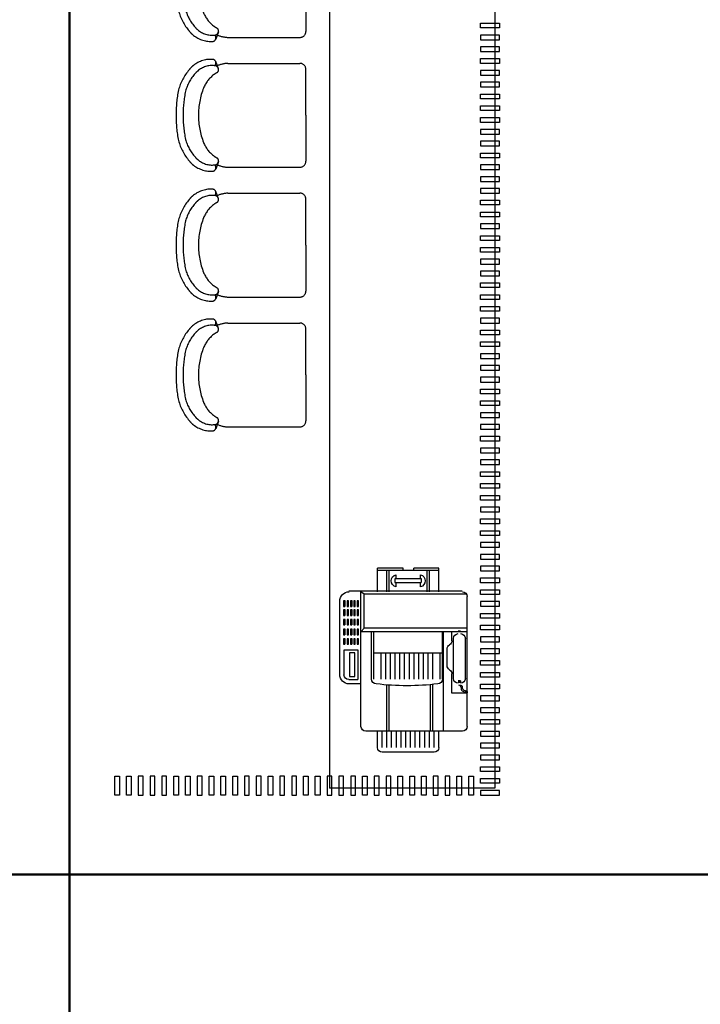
# Model space of a CAD drawing. Header units: millimetres. Extents: x -539149 to -534375, y 505028 to 505469.
# Tile 128 of 135: x -534823 to -534794, y 505283 to 505325. Entities that reach past the tile are written whole.
import ezdxf
from ezdxf.lldxf.tags import DXFTag

# ---------------------------------------------------------------- set-up
doc = ezdxf.new("R2010")
doc.units = ezdxf.units.MM
doc.header["$LTSCALE"] = 10
doc.linetypes.add('ACAD_ISO03W100', pattern=[30, 12, -18])
for name, color, linetype in [('B-平面-固定家具M', 30, 'Continuous'), ('B-平面-完成面造型线', 6, 'Continuous'), ('B-平面-活动家具', 30, 'ACAD_ISO03W100'), ('E-图框', 100, 'Continuous'), ('家具', 1, 'Continuous')]:
    doc.layers.add(name, color=color, linetype=linetype)
tags = doc.linetypes.add('CENTER', pattern=[2, 1.25, -0.25, 0.25, -0.25]).pattern_tags.tags
tags[10:11] = [DXFTag(74, 4), DXFTag(75, 0), DXFTag(340, '0'), DXFTag(46, 1.0), DXFTag(50, 0.0), DXFTag(44, 0.0), DXFTag(45, 0.0)]
tags[8:9] = [DXFTag(74, 4), DXFTag(75, 0), DXFTag(340, '0'), DXFTag(46, 1.0), DXFTag(50, 0.0), DXFTag(44, 0.0), DXFTag(45, 0.0)]
tags[6:7] = [DXFTag(74, 4), DXFTag(75, 0), DXFTag(340, '0'), DXFTag(46, 1.0), DXFTag(50, 0.0), DXFTag(44, 0.0), DXFTag(45, 0.0)]
tags[4:5] = [DXFTag(74, 4), DXFTag(75, 0), DXFTag(340, '0'), DXFTag(46, 1.0), DXFTag(50, 0.0), DXFTag(44, 0.0), DXFTag(45, 0.0)]

# ---------------------------------------------------------------- blocks, each defined once
blk = doc.blocks.new('A$C71C97248')
at = {"layer": '家具', "color": 8, "linetype": 'Continuous', "ltscale": 250}
for p, q in [((97.9951174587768, 21.10831299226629), (97.9951174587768, 501.1083129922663)), ((138.9107019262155, 523.6276840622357), (162.4634599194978, 523.6276840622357)), ((138.9107019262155, 517.1393709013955), (138.9107019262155, 523.6276840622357)), ((162.4634599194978, 517.1393709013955), (138.9107019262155, 517.1393709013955)), ((138.9107019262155, 509.0244485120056), (162.4634599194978, 509.0244485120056)), ((138.9107019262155, 502.5361353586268), (138.9107019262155, 509.0244485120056)), ((162.4634599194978, 502.5361353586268), (138.9107019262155, 502.5361353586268)), ((449.9999762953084, 539.9999700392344), (139.9999762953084, 539.9999700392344)), ((162.4634599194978, 523.6276840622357), (162.4634599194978, 517.9504100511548)), ((162.4634599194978, 509.0244485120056), (162.4634599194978, 503.3471745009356)), ((177.0849215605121, 523.6276840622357), (200.6376795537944, 523.6276840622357)), ((177.0849215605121, 517.1393709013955), (177.0849215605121, 523.6276840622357)), ((200.6376795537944, 517.1393709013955), (177.0849215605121, 517.1393709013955)), ((177.0849215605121, 502.5361353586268), (177.0849215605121, 509.0244485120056)), ((177.0849215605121, 509.0244485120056), (200.6376795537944, 509.0244485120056)), ((200.6376795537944, 502.5361353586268), (177.0849215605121, 502.5361353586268)), ((200.6376795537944, 523.6276840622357), (200.6376795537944, 517.9504100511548)), ((200.6376795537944, 509.0244485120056), (200.6376795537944, 503.3471745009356)), ((216.8918306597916, 523.6276840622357), (240.4445886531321, 523.6276840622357)), ((216.8918306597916, 517.1393709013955), (216.8918306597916, 523.6276840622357)), ((240.4445886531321, 517.1393709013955), (216.8918306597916, 517.1393709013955)), ((216.8918306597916, 502.5361353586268), (216.8918306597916, 509.0244485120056)), ((216.8918306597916, 509.0244485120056), (240.4445886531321, 509.0244485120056)), ((240.4445886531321, 502.5361353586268), (216.8918306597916, 502.5361353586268)), ((240.4445886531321, 523.6276840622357), (240.4445886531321, 517.9504100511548)), ((240.4445886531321, 509.0244485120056), (240.4445886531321, 503.3471745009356)), ((258.315263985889, 523.6276840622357), (281.8680219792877, 523.6276840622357)), ((258.315263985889, 517.1393709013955), (258.315263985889, 523.6276840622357)), ((281.8680219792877, 517.1393709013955), (258.315263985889, 517.1393709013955)), ((258.315263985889, 502.5361353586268), (258.315263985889, 509.0244485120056)), ((258.315263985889, 509.0244485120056), (281.8680219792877, 509.0244485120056)), ((281.8680219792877, 502.5361353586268), (258.315263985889, 502.5361353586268)), ((281.8680219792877, 523.6276840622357), (281.8680219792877, 517.9504100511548)), ((281.8680219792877, 509.0244485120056), (281.8680219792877, 503.3471745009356)), ((298.9385178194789, 517.1393709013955), (298.9385178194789, 523.6276840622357)), ((298.9385178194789, 523.6276840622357), (322.4912758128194, 523.6276840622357)), ((322.4912758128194, 517.1393709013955), (298.9385178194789, 517.1393709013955)), ((298.9385178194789, 509.0244485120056), (322.4912758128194, 509.0244485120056)), ((298.9385178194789, 502.5361353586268), (298.9385178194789, 509.0244485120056)), ((322.4912758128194, 502.5361353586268), (298.9385178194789, 502.5361353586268)), ((322.4912758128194, 523.6276840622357), (322.4912758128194, 517.9504100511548)), ((322.4912758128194, 509.0244485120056), (322.4912758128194, 503.3471745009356)), ((347.6767232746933, 461.9796471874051), (347.6767232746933, 522.0056057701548)), ((347.6767232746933, 522.0056057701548), (451.9631885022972, 522.0056057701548)), ((471.9631885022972, 502.0056057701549), (471.9631885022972, 463.6017254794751)), ((138.9107019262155, 494.425743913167), (162.4634599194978, 494.425743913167)), ((138.9107019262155, 487.9374307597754), (138.9107019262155, 494.425743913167)), ((162.4634599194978, 487.9374307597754), (138.9107019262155, 487.9374307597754)), ((138.9107019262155, 480.6290165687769), (162.4634599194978, 480.6290165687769)), ((138.9107019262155, 474.1407034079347), (138.9107019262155, 480.6290165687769)), ((162.4634599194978, 474.1407034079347), (138.9107019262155, 474.1407034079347)), ((138.9107019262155, 466.8458820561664), (162.4634599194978, 466.8458820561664)), ((138.9107019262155, 460.3575689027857), (138.9107019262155, 466.8458820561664)), ((162.4634599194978, 460.3575689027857), (138.9107019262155, 460.3575689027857)), ((162.4634599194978, 494.425743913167), (162.4634599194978, 488.748469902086)), ((162.4634599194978, 480.6290165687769), (162.4634599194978, 474.951742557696)), ((162.4634599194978, 466.8458820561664), (162.4634599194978, 461.1686080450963)), ((177.0849215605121, 487.9374307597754), (177.0849215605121, 494.425743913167)), ((177.0849215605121, 494.425743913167), (200.6376795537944, 494.425743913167)), ((200.6376795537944, 487.9374307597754), (177.0849215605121, 487.9374307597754)), ((177.0849215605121, 474.1407034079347), (177.0849215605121, 480.6290165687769)), ((177.0849215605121, 480.6290165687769), (200.6376795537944, 480.6290165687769)), ((200.6376795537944, 474.1407034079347), (177.0849215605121, 474.1407034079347)), ((177.0849215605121, 466.8458820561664), (200.6376795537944, 466.8458820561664)), ((177.0849215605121, 460.3575689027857), (177.0849215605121, 466.8458820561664)), ((200.6376795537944, 460.3575689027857), (177.0849215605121, 460.3575689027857)), ((200.6376795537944, 494.425743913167), (200.6376795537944, 488.748469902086)), ((200.6376795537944, 480.6290165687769), (200.6376795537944, 474.951742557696)), ((200.6376795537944, 466.8458820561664), (200.6376795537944, 461.1686080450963)), ((216.8918306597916, 494.425743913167), (240.4445886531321, 494.425743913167)), ((216.8918306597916, 487.9374307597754), (216.8918306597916, 494.425743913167)), ((240.4445886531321, 487.9374307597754), (216.8918306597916, 487.9374307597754)), ((216.8918306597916, 480.6290165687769), (240.4445886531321, 480.6290165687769)), ((216.8918306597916, 474.1407034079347), (216.8918306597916, 480.6290165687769)), ((240.4445886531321, 474.1407034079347), (216.8918306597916, 474.1407034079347)), ((216.8918306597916, 460.3575689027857), (216.8918306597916, 466.8458820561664)), ((216.8918306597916, 466.8458820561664), (240.4445886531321, 466.8458820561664)), ((240.4445886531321, 460.3575689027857), (216.8918306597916, 460.3575689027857)), ((240.4445886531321, 494.425743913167), (240.4445886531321, 488.748469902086)), ((240.4445886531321, 480.6290165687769), (240.4445886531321, 474.951742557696)), ((240.4445886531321, 466.8458820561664), (240.4445886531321, 461.1686080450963)), ((258.315263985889, 487.9374307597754), (258.315263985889, 494.425743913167)), ((258.315263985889, 494.425743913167), (281.8680219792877, 494.425743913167)), ((281.8680219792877, 487.9374307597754), (258.315263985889, 487.9374307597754)), ((258.315263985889, 474.1407034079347), (258.315263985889, 480.6290165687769)), ((258.315263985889, 480.6290165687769), (281.8680219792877, 480.6290165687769)), ((281.8680219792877, 474.1407034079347), (258.315263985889, 474.1407034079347)), ((258.315263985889, 466.8458820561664), (281.8680219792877, 466.8458820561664)), ((258.315263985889, 460.3575689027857), (258.315263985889, 466.8458820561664)), ((281.8680219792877, 460.3575689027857), (258.315263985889, 460.3575689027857)), ((281.8680219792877, 494.425743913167), (281.8680219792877, 488.748469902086)), ((281.8680219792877, 480.6290165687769), (281.8680219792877, 474.951742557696)), ((281.8680219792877, 466.8458820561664), (281.8680219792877, 461.1686080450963)), ((298.9385178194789, 487.9374307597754), (298.9385178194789, 494.425743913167)), ((298.9385178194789, 494.425743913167), (322.4912758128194, 494.425743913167)), ((322.4912758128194, 487.9374307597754), (298.9385178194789, 487.9374307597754)), ((298.9385178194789, 474.1407034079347), (298.9385178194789, 480.6290165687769)), ((298.9385178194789, 480.6290165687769), (322.4912758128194, 480.6290165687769)), ((322.4912758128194, 474.1407034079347), (298.9385178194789, 474.1407034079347)), ((298.9385178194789, 466.8458820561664), (322.4912758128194, 466.8458820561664)), ((298.9385178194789, 460.3575689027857), (298.9385178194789, 466.8458820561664)), ((322.4912758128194, 460.3575689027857), (298.9385178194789, 460.3575689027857)), ((322.4912758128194, 494.425743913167), (322.4912758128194, 488.748469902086)), ((322.4912758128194, 480.6290165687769), (322.4912758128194, 474.951742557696)), ((322.4912758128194, 466.8458820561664), (322.4912758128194, 461.1686080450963)), ((471.9631885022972, 461.9796471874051), (347.6767232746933, 461.9796471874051)), ((359.0489712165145, 499.2919787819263), (458.966333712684, 499.2919787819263)), ((359.0489712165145, 475.7673126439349), (359.0489712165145, 499.2919787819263)), ((458.966333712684, 475.7673126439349), (359.0489712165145, 475.7673126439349)), ((458.966333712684, 499.2919787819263), (458.966333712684, 476.5783517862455)), ((489.9999762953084, 449.9999700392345), (489.9999762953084, 499.9999700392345)), ((669.9999762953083, 449.9999700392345), (99.99997629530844, 449.9999700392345)), ((109.9496829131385, 436.1308108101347), (99.99997629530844, 449.9999700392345)), ((109.9496829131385, 2.708596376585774), (109.9496829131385, 436.1308108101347)), ((252.9582838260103, 436.1308108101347), (109.9496829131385, 436.1308108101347)), ((269.9999762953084, 449.9999700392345), (252.9582838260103, 434.9576101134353)), ((252.9582838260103, 436.1308108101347), (252.9582838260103, -2.99607654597e-05)), ((269.9999762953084, -2.99607654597e-05), (269.9999762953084, 449.9999700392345)), ((689.9999762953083, 19.99997003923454), (689.9999762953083, 429.9999700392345)), ((-2.37046915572e-05, 270.5812529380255), (-2.37046915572e-05, 379.9999700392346)), ((99.99997629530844, 379.9999700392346), (-2.37046915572e-05, 379.9999700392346)), ((9.999976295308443, 119.9999700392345), (9.999976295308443, 379.9999700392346)), ((469.9999762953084, 404.9999700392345), (269.9999762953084, 404.9999700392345)), ((469.9999762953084, 394.9999700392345), (269.9999762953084, 394.9999700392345)), ((359.9999762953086, 104.9999700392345), (359.9999762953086, 394.9999700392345)), ((759.9999762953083, 379.9999700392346), (689.9999762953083, 379.9999700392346)), ((99.99997629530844, 339.9999700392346), (9.999976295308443, 339.9999700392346)), ((469.9999762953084, 364.9999700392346), (359.9999762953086, 364.9999700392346)), ((469.9999762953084, 344.9999700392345), (359.9999762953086, 344.9999700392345)), ((689.9999762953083, 339.9999700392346), (494.6570341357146, 339.9999700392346)), ((759.9999762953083, 359.9999700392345), (689.9999762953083, 359.9999700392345)), ((759.9999762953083, 339.9999700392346), (689.9999762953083, 339.9999700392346)), ((779.9999762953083, 139.9999700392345), (779.9999762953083, 359.9999700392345)), ((99.99997629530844, 329.9999700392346), (9.999976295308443, 329.9999700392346)), ((45.50978213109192, 301.1923169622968), (28.0075745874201, 301.1923169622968)), ((45.50978213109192, 306.8559981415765), (60.26864832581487, 306.8559981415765)), ((45.50978213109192, 193.5053485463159), (45.50978213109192, 306.8559981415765)), ((60.26864832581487, 306.8559981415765), (60.26864832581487, 194.6380847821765)), ((78.90242282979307, 301.1923169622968), (60.26864832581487, 301.1923169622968)), ((469.9999762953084, 324.9999700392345), (359.9999762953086, 324.9999700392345)), ((469.9999762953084, 304.9999700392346), (359.9999762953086, 304.9999700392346)), ((689.9999762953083, 329.9999700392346), (495.4251875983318, 329.9999700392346)), ((759.9999762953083, 319.9999700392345), (689.9999762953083, 319.9999700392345)), ((759.9999762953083, 299.9999700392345), (689.9999762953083, 299.9999700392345)), ((9.186482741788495, 270.5812529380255), (-2.37046915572e-05, 270.5812529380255)), ((469.9999762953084, 284.9999700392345), (359.9999762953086, 284.9999700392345)), ((469.9999762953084, 264.9999700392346), (359.9999762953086, 264.9999700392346)), ((759.9999762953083, 279.9999700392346), (689.9999762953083, 279.9999700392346)), ((759.9999762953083, 259.9999700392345), (689.9999762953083, 259.9999700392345)), ((9.186482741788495, 226.3773540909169), (-2.37046915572e-05, 226.3773540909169)), ((-2.37046915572e-05, 119.9999700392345), (-2.37046915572e-05, 226.3773540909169)), ((469.9999762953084, 244.9999700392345), (359.9999762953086, 244.9999700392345)), ((469.9999762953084, 224.9999700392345), (359.9999762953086, 224.9999700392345)), ((759.9999762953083, 239.9999700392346), (689.9999762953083, 239.9999700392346)), ((759.9999762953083, 219.9999700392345), (689.9999762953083, 219.9999700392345)), ((99.99997629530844, 169.9999700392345), (9.999976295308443, 169.9999700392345)), ((45.50978213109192, 198.0362934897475), (28.0075745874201, 198.0362934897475)), ((60.26864832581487, 193.5053485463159), (45.50978213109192, 193.5053485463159)), ((78.90242282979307, 198.0362934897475), (60.26864832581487, 198.0362934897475)), ((469.9999762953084, 204.9999700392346), (359.9999762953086, 204.9999700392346)), ((469.9999762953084, 184.9999700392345), (359.9999762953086, 184.9999700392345)), ((759.9999762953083, 199.9999700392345), (689.9999762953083, 199.9999700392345)), ((759.9999762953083, 179.9999700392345), (689.9999762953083, 179.9999700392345)), ((99.99997629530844, 159.9999700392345), (9.999976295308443, 159.9999700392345)), ((469.9999762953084, 164.9999700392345), (359.9999762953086, 164.9999700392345)), ((469.9999762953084, 144.9999700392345), (359.9999762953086, 144.9999700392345)), ((689.9999762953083, 144.9999700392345), (492.3130643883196, 144.9999700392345)), ((689.9999762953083, 154.9999700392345), (493.323422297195, 154.9999700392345)), ((759.9999762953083, 159.9999700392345), (689.9999762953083, 159.9999700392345)), ((759.9999762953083, 139.9999700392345), (689.9999762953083, 139.9999700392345)), ((99.99997629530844, 119.9999700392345), (-2.37046915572e-05, 119.9999700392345)), ((469.9999762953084, 104.9999700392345), (269.9999762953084, 104.9999700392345)), ((689.9999762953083, 99.99997003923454), (269.9999762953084, 99.99997003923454)), ((412.7662500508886, 84.94323096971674), (342.0482823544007, 84.94323096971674)), ((469.9999762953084, 114.9999700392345), (359.9999762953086, 114.9999700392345)), ((759.9999762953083, 119.9999700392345), (689.9999762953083, 119.9999700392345)), ((307.4072662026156, 64.94323096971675), (269.9999762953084, 64.94323096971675)), ((269.9999762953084, -2.99607654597e-05), (269.9999762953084, 59.99997003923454)), ((374.6645952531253, 57.8005030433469), (297.2905005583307, 57.8005030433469)), ((467.2905005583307, 57.8005030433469), (366.832535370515, 57.8005030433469)), ((467.2905005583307, 57.8005030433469), (374.6645952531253, 57.8005030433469)), ((529.9999762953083, 64.94323096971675), (447.4072662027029, 64.94323096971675)), ((529.9999762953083, -2.99607654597e-05), (529.9999762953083, 64.94323096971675)), ((267.2905005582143, 27.80050304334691), (267.2905005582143, 37.80050304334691)), ((374.6645952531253, 7.800503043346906), (297.2905005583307, 7.800503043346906)), ((467.2905005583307, 7.800503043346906), (366.832535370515, 7.800503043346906)), ((477.2905005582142, 27.80050304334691), (477.2905005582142, 37.80050304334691)), ((477.2905005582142, 36.66437650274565), (483.6973567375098, 36.66437650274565)), ((477.2905005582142, 27.80050304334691), (483.6973567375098, 27.80050304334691)), ((480.4400604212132, 27.80050304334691), (480.4400604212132, 36.66437650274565)), ((482.0727498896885, 27.80050304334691), (482.0727498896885, 36.66437650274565)), ((483.6973567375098, 27.80050304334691), (483.6973567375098, 36.66437650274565)), ((518.9493208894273, -2.99607654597e-05), (119.9999762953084, -2.99607654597e-05)), ((669.9999762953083, -2.99607654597e-05), (527.4546729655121, -2.99607654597e-05))]:
    blk.add_line(p, q, dxfattribs=at)
for centre, radius, start, end in [((139.9999762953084, 499.9999700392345), 40, 90, 180), ((449.9999762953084, 499.9999700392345), 40, 0, 90), ((451.9631885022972, 502.0056057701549), 20, 0, 90), ((669.9999762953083, 429.9999700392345), 20, 0, 90), ((469.9999762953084, 384.9999700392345), 20, 0, 90), ((-546.4174506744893, 254.9999700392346), 1044.538693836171, 352.8506091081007, 7.149390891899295), ((759.9999762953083, 359.9999700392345), 20, 0, 90), ((53.45499870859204, 295.5241048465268), 26.0710571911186, 12.55718843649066, 167.4428115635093), ((53.45499870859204, 203.7045056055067), 26.0710571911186, 192.5571884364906, 347.4428115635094), ((759.9999762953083, 139.9999700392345), 20, 270, 0), ((342.0482823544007, 64.94323096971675), 20, 90, 149.9999999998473), ((412.7662500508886, 64.94323096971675), 20, 30.00000000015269, 90), ((469.9999762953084, 124.9999700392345), 20, 270, 0), ((297.2905005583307, 37.80050304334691), 20, 90, 180), ((307.4072662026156, 84.94323096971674), 20, 270, 329.9999999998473), ((447.4072662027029, 84.94323096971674), 20, 210.0000000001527, 270), ((467.2905005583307, 37.80050304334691), 20, 0, 90), ((119.9999762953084, 19.99997003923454), 20, 180, 270), ((297.2905005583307, 27.80050304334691), 20, 180, 270), ((467.2905005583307, 27.80050304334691), 20, 270, 0), ((669.9999762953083, 19.99997003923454), 20, 270, 0)]:
    blk.add_arc(centre, radius, start, end, dxfattribs=at)
blk.add_open_spline([(493.6973567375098, 36.66437650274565), (495.1274159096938, 34.05326105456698), (498.0128876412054, 28.78473793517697), (506.2089064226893, 25.2587850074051), (514.3420784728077, 26.30796406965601), (521.5356160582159, 19.95589534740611), (524.0346243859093, 11.52096088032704), (522.9125910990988, 2.618763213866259), (528.1043822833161, 2.798977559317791), (529.9838110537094, 2.723067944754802)], degree=3, knots=[0, 0, 0, 0, 8.73483105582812, 17.62452112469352, 24.81538461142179, 32.23377109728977, 43.85465359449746, 50.75247156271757, 56.47096336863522, 56.47096336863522, 56.47096336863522, 56.47096336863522], dxfattribs=at)
at = {"layer": '家具', "color": 8, "linetype": 'Continuous', "ltscale": 250, "start_tangent": (0.3867471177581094, -0.9221858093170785), "end_tangent": (-0.5831174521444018, 0.8123878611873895)}
blk.add_spline([(493.6973567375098, 27.80050304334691), (500.3331886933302, 21.38149921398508), (511.7296844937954, 20.08111801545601), (518.8908868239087, 4.150315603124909), (522.0269438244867, -0.08611791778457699), (529.9838110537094, 2.723067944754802)], degree=3, dxfattribs=at)
blk = doc.blocks.new('A$C34412BD5')
at = {"ltscale": 15}
for p, q in [((-188.6709457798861, 132.8886684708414), (-220.0820907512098, 144.5762794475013)), ((204.2239392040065, 132.8886684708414), (235.6350841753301, 144.5762794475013)), ((-212.2235032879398, 93.03273521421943), (-212.2235032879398, -212.5043226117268)), ((227.7764967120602, 93.03273521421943), (227.7764967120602, -212.5043226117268)), ((7.77649671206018, -237.5043226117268), (-187.2235032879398, -237.5043226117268)), ((7.77649671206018, -237.5043226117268), (202.7764967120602, -237.5043226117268))]:
    blk.add_line(p, q, dxfattribs=at)
for centre, radius, start, end in [((-45.18516631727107, 94.42610624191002), 214.4698406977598, 104.638123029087, 130.7296128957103), ((2.121651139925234, -179.0728576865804), 491.6010597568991, 89.34091693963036, 101.9161968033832), ((13.43134228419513, -179.0728576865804), 491.6010597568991, 78.08380319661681, 90.65908306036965), ((60.73815974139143, 94.42610624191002), 214.4698406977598, 49.27038710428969, 75.361876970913), ((-136.6594154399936, 189.919005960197), 82.67711465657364, 125.3296108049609, 141.6473205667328), ((-44.81256175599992, 92.99229760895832), 186.0726324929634, 105.4910225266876, 131.708984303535), ((2.121738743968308, -179.2919096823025), 461.8201079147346, 89.34439993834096, 102.0779086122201), ((13.43125468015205, -179.2919096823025), 461.8201079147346, 77.92209138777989, 90.65560006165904), ((60.36555518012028, 92.99229760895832), 186.0726324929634, 48.29101569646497, 74.50897747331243), ((152.212408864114, 189.919005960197), 82.67711465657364, 38.35267943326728, 54.67038919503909), ((-112.6237793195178, 165.5270823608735), 116.563292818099, 138.5672124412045, 182.4418917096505), ((-111.0750930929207, 159.5820761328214), 91.8396346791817, 138.4791557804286, 186.6599580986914), ((-136.4464185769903, 189.1243014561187), 53.52351161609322, 126.9435055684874, 144.1622586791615), ((3.437608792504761, -82.61998633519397), 300.0017582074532, 89.20758529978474, 111.7646126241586), ((12.1153846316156, -82.61998633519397), 300.0017582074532, 68.23538737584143, 90.79241470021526), ((151.9994120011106, 189.1243014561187), 53.52351161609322, 35.83774132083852, 53.05649443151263), ((126.6280865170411, 159.5820761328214), 91.8396346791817, 353.3400419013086, 41.52084421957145), ((128.1767727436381, 165.5270823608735), 116.563292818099, 357.5581082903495, 41.43278755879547), ((-58.48868182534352, 74.07782078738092), 131.5135626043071, 112.0219948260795, 142.6073392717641), ((74.04167524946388, 74.07782078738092), 131.5135626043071, 37.39266072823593, 67.9780051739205), ((-214.1721685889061, 158.4289811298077), 15.06069466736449, 171.86265632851, 315.1240899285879), ((-78.28950466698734, 85.89576442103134), 134.1240185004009, 155.5010400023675, 176.9497519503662), ((-185.4480429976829, 149.4519351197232), 16.87391194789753, 180.4164580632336, 314.6650673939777), ((-106.4984219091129, 106.0168171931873), 74.08697251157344, 139.730373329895, 154.8946495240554), ((122.0514153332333, 106.0168171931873), 74.08697251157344, 25.10535047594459, 40.26962667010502), ((201.0010364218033, 149.4519351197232), 16.87391194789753, 225.3349326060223, 359.5835419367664), ((93.8424980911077, 85.89576442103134), 134.1240185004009, 3.050248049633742, 24.49895999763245), ((229.7251620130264, 158.4289811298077), 15.06069466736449, 224.8759100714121, 8.137343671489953), ((-187.2235032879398, -212.5043226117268), 25, 180, 270), ((202.7764967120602, -212.5043226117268), 25, 270, 0)]:
    blk.add_arc(centre, radius, start, end, dxfattribs=at)
blk = doc.blocks.new('asdsadsadadfsaf777779')
at = {"layer": 'E-图框', "color": 1, "linetype": 'CENTER', "ltscale": 0.5, "const_width": 0.1}
blk.add_lwpolyline([(-537192.1570317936, 505363.9807950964), (-537196.7869194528, 505363.9807950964), (-537196.7869194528, 505185.7352268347), (-537188.3320139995, 505185.7352268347)], dxfattribs=at)
at = {"layer": 'E-图框', "linetype": 'CENTER', "ltscale": 0.5, "const_width": 0.1}
blk.add_lwpolyline([(-537212.8679479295, 505293.5757854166), (-537212.8679479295, 505288.8378181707), (-536991.6996331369, 505288.8378181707), (-536991.6996331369, 505292.8945100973)], dxfattribs=at)

msp = doc.modelspace()

# ---------------------------------------------------------------- linework, layer by layer
at = {"layer": 'B-平面-固定家具M', "ltscale": 0.01}
for p, q in [((-534802.7732111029, 505360.5986509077, 0.06894340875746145), (-534802.7732111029, 505292.4986509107, 0.06894340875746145)), ((-534809.7732111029, 505353.5986509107, 0.06894340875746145), (-534809.7732111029, 505292.4986509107, 0.06894340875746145)), ((-534802.7732111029, 505292.4986509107, 0.06894340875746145), (-534809.7732111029, 505292.4986509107, 0.06894340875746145))]:
    msp.add_line(p, q, dxfattribs=at)
at = {"layer": 'B-平面-完成面造型线', "ltscale": 0.01, "elevation": 0.06894340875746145}
for points in [[(-534802.5732111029, 505324.8986509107), (-534802.5732111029, 505324.6986509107), (-534803.3732111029, 505324.6986509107), (-534803.3732111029, 505324.8986509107)], [(-534802.5732111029, 505324.1986509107), (-534802.5732111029, 505324.3986509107), (-534803.3732111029, 505324.3986509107), (-534803.3732111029, 505324.1986509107)], [(-534802.5732111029, 505323.6986509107), (-534802.5732111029, 505323.8986509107), (-534803.3732111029, 505323.8986509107), (-534803.3732111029, 505323.6986509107)], [(-534802.5732111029, 505323.3986509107), (-534802.5732111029, 505323.1986509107), (-534803.3732111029, 505323.1986509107), (-534803.3732111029, 505323.3986509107)], [(-534802.5732111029, 505322.6986509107), (-534802.5732111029, 505322.8986509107), (-534803.3732111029, 505322.8986509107), (-534803.3732111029, 505322.6986509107)], [(-534802.5732111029, 505322.1986509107), (-534802.5732111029, 505322.3986509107), (-534803.3732111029, 505322.3986509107), (-534803.3732111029, 505322.1986509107)], [(-534802.5732111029, 505321.8986509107), (-534802.5732111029, 505321.6986509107), (-534803.3732111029, 505321.6986509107), (-534803.3732111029, 505321.8986509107)], [(-534802.5732111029, 505321.3986509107), (-534802.5732111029, 505321.1986509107), (-534803.3732111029, 505321.1986509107), (-534803.3732111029, 505321.3986509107)], [(-534802.5732111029, 505320.8986509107), (-534802.5732111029, 505320.6986509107), (-534803.3732111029, 505320.6986509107), (-534803.3732111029, 505320.8986509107)], [(-534802.5732111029, 505320.1986509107), (-534802.5732111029, 505320.3986509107), (-534803.3732111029, 505320.3986509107), (-534803.3732111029, 505320.1986509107)], [(-534802.5732111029, 505319.6986509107), (-534802.5732111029, 505319.8986509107), (-534803.3732111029, 505319.8986509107), (-534803.3732111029, 505319.6986509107)], [(-534802.5732111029, 505319.3986509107), (-534802.5732111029, 505319.1986509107), (-534803.3732111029, 505319.1986509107), (-534803.3732111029, 505319.3986509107)], [(-534802.5732111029, 505318.6986509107), (-534802.5732111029, 505318.8986509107), (-534803.3732111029, 505318.8986509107), (-534803.3732111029, 505318.6986509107)], [(-534802.5732111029, 505318.1986509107), (-534802.5732111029, 505318.3986509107), (-534803.3732111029, 505318.3986509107), (-534803.3732111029, 505318.1986509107)], [(-534802.5732111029, 505317.6986509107), (-534802.5732111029, 505317.8986509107), (-534803.3732111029, 505317.8986509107), (-534803.3732111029, 505317.6986509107)], [(-534802.5732111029, 505317.3986509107), (-534802.5732111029, 505317.1986509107), (-534803.3732111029, 505317.1986509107), (-534803.3732111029, 505317.3986509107)], [(-534802.5732111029, 505316.8986509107), (-534802.5732111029, 505316.6986509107), (-534803.3732111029, 505316.6986509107), (-534803.3732111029, 505316.8986509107)], [(-534802.5732111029, 505316.1986509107), (-534802.5732111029, 505316.3986509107), (-534803.3732111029, 505316.3986509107), (-534803.3732111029, 505316.1986509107)], [(-534802.5732111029, 505315.8986509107), (-534802.5732111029, 505315.6986509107), (-534803.3732111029, 505315.6986509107), (-534803.3732111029, 505315.8986509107)], [(-534802.5732111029, 505315.3986509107), (-534802.5732111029, 505315.1986509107), (-534803.3732111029, 505315.1986509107), (-534803.3732111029, 505315.3986509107)], [(-534802.5732111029, 505314.6986509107), (-534802.5732111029, 505314.8986509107), (-534803.3732111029, 505314.8986509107), (-534803.3732111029, 505314.6986509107)], [(-534802.5732111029, 505314.1986509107), (-534802.5732111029, 505314.3986509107), (-534803.3732111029, 505314.3986509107), (-534803.3732111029, 505314.1986509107)], [(-534802.5732111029, 505313.8986509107), (-534802.5732111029, 505313.6986509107), (-534803.3732111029, 505313.6986509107), (-534803.3732111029, 505313.8986509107)], [(-534802.5732111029, 505313.3986509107), (-534802.5732111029, 505313.1986509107), (-534803.3732111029, 505313.1986509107), (-534803.3732111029, 505313.3986509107)], [(-534802.5732111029, 505312.8986509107), (-534802.5732111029, 505312.6986509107), (-534803.3732111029, 505312.6986509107), (-534803.3732111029, 505312.8986509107)], [(-534802.5732111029, 505312.1986509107), (-534802.5732111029, 505312.3986509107), (-534803.3732111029, 505312.3986509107), (-534803.3732111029, 505312.1986509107)], [(-534802.5732111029, 505311.8986509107), (-534802.5732111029, 505311.6986509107), (-534803.3732111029, 505311.6986509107), (-534803.3732111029, 505311.8986509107)], [(-534802.5732111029, 505311.3986509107), (-534802.5732111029, 505311.1986509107), (-534803.3732111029, 505311.1986509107), (-534803.3732111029, 505311.3986509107)], [(-534802.5732111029, 505310.6986509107), (-534802.5732111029, 505310.8986509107), (-534803.3732111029, 505310.8986509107), (-534803.3732111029, 505310.6986509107)], [(-534802.5732111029, 505310.1986509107), (-534802.5732111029, 505310.3986509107), (-534803.3732111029, 505310.3986509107), (-534803.3732111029, 505310.1986509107)], [(-534802.5732111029, 505309.6986509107), (-534802.5732111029, 505309.8986509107), (-534803.3732111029, 505309.8986509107), (-534803.3732111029, 505309.6986509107)], [(-534802.5732111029, 505309.3986509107), (-534802.5732111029, 505309.1986509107), (-534803.3732111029, 505309.1986509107), (-534803.3732111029, 505309.3986509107)], [(-534802.5732111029, 505308.8986509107), (-534802.5732111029, 505308.6986509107), (-534803.3732111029, 505308.6986509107), (-534803.3732111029, 505308.8986509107)], [(-534802.5732111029, 505308.1986509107), (-534802.5732111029, 505308.3986509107), (-534803.3732111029, 505308.3986509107), (-534803.3732111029, 505308.1986509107)], [(-534802.5732111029, 505307.6986509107), (-534802.5732111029, 505307.8986509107), (-534803.3732111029, 505307.8986509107), (-534803.3732111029, 505307.6986509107)], [(-534802.5732111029, 505307.3986509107), (-534802.5732111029, 505307.1986509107), (-534803.3732111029, 505307.1986509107), (-534803.3732111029, 505307.3986509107)], [(-534802.5732111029, 505306.6986509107), (-534802.5732111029, 505306.8986509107), (-534803.3732111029, 505306.8986509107), (-534803.3732111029, 505306.6986509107)], [(-534802.5732111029, 505306.1986509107), (-534802.5732111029, 505306.3986509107), (-534803.3732111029, 505306.3986509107), (-534803.3732111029, 505306.1986509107)], [(-534802.5732111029, 505305.8986509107), (-534802.5732111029, 505305.6986509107), (-534803.3732111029, 505305.6986509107), (-534803.3732111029, 505305.8986509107)], [(-534802.5732111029, 505305.3986509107), (-534802.5732111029, 505305.1986509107), (-534803.3732111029, 505305.1986509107), (-534803.3732111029, 505305.3986509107)], [(-534802.5732111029, 505304.8986509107), (-534802.5732111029, 505304.6986509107), (-534803.3732111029, 505304.6986509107), (-534803.3732111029, 505304.8986509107)], [(-534802.5732111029, 505304.1986509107), (-534802.5732111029, 505304.3986509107), (-534803.3732111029, 505304.3986509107), (-534803.3732111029, 505304.1986509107)], [(-534802.5732111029, 505303.8986509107), (-534802.5732111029, 505303.6986509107), (-534803.3732111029, 505303.6986509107), (-534803.3732111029, 505303.8986509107)], [(-534802.5732111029, 505303.3986509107), (-534802.5732111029, 505303.1986509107), (-534803.3732111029, 505303.1986509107), (-534803.3732111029, 505303.3986509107)], [(-534802.5732111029, 505302.6986509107), (-534802.5732111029, 505302.8986509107), (-534803.3732111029, 505302.8986509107), (-534803.3732111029, 505302.6986509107)], [(-534802.5732111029, 505302.1986509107), (-534802.5732111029, 505302.3986509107), (-534803.3732111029, 505302.3986509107), (-534803.3732111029, 505302.1986509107)], [(-534802.5732111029, 505301.6986509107), (-534802.5732111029, 505301.8986509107), (-534803.3732111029, 505301.8986509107), (-534803.3732111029, 505301.6986509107)], [(-534802.5732111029, 505301.3986509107), (-534802.5732111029, 505301.1986509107), (-534803.3732111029, 505301.1986509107), (-534803.3732111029, 505301.3986509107)], [(-534802.5732111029, 505300.8986509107), (-534802.5732111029, 505300.6986509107), (-534803.3732111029, 505300.6986509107), (-534803.3732111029, 505300.8986509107)], [(-534802.5732111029, 505300.1986509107), (-534802.5732111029, 505300.3986509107), (-534803.3732111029, 505300.3986509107), (-534803.3732111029, 505300.1986509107)], [(-534802.5732111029, 505299.8986509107), (-534802.5732111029, 505299.6986509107), (-534803.3732111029, 505299.6986509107), (-534803.3732111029, 505299.8986509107)], [(-534802.5732111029, 505299.3986509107), (-534802.5732111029, 505299.1986509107), (-534803.3732111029, 505299.1986509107), (-534803.3732111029, 505299.3986509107)], [(-534802.5732111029, 505298.6986509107), (-534802.5732111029, 505298.8986509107), (-534803.3732111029, 505298.8986509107), (-534803.3732111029, 505298.6986509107)], [(-534802.5732111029, 505298.1986509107), (-534802.5732111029, 505298.3986509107), (-534803.3732111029, 505298.3986509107), (-534803.3732111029, 505298.1986509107)], [(-534802.5732111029, 505297.8986509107), (-534802.5732111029, 505297.6986509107), (-534803.3732111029, 505297.6986509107), (-534803.3732111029, 505297.8986509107)], [(-534802.5732111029, 505297.3986509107), (-534802.5732111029, 505297.1986509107), (-534803.3732111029, 505297.1986509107), (-534803.3732111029, 505297.3986509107)], [(-534802.5732111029, 505296.8986509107), (-534802.5732111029, 505296.6986509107), (-534803.3732111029, 505296.6986509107), (-534803.3732111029, 505296.8986509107)], [(-534802.5732111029, 505296.1986509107), (-534802.5732111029, 505296.3986509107), (-534803.3732111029, 505296.3986509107), (-534803.3732111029, 505296.1986509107)], [(-534802.5732111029, 505295.6986509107), (-534802.5732111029, 505295.8986509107), (-534803.3732111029, 505295.8986509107), (-534803.3732111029, 505295.6986509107)], [(-534802.5732111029, 505295.3986509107), (-534802.5732111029, 505295.1986509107), (-534803.3732111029, 505295.1986509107), (-534803.3732111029, 505295.3986509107)], [(-534802.5732111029, 505294.6986509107), (-534802.5732111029, 505294.8986509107), (-534803.3732111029, 505294.8986509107), (-534803.3732111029, 505294.6986509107)], [(-534802.5732111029, 505294.1986509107), (-534802.5732111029, 505294.3986509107), (-534803.3732111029, 505294.3986509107), (-534803.3732111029, 505294.1986509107)], [(-534802.5732111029, 505293.6986509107), (-534802.5732111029, 505293.8986509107), (-534803.3732111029, 505293.8986509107), (-534803.3732111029, 505293.6986509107)], [(-534802.5732111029, 505293.3986509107), (-534802.5732111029, 505293.1986509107), (-534803.3732111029, 505293.1986509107), (-534803.3732111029, 505293.3986509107)], [(-534818.6732111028, 505292.1986509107), (-534818.8732111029, 505292.1986509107), (-534818.8732111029, 505292.9986509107), (-534818.6732111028, 505292.9986509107)], [(-534818.1732111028, 505292.1986509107), (-534818.3732111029, 505292.1986509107), (-534818.3732111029, 505292.9986509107), (-534818.1732111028, 505292.9986509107)], [(-534817.8732111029, 505292.1986509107), (-534817.6732111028, 505292.1986509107), (-534817.6732111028, 505292.9986509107), (-534817.8732111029, 505292.9986509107)], [(-534817.3732111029, 505292.1986509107), (-534817.1732111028, 505292.1986509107), (-534817.1732111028, 505292.9986509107), (-534817.3732111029, 505292.9986509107)], [(-534816.8732111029, 505292.1986509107), (-534816.6732111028, 505292.1986509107), (-534816.6732111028, 505292.9986509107), (-534816.8732111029, 505292.9986509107)], [(-534816.1732111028, 505292.1986509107), (-534816.3732111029, 505292.1986509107), (-534816.3732111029, 505292.9986509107), (-534816.1732111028, 505292.9986509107)], [(-534815.6732111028, 505292.1986509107), (-534815.8732111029, 505292.1986509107), (-534815.8732111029, 505292.9986509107), (-534815.6732111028, 505292.9986509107)], [(-534815.3732111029, 505292.1986509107), (-534815.1732111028, 505292.1986509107), (-534815.1732111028, 505292.9986509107), (-534815.3732111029, 505292.9986509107)], [(-534814.6732111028, 505292.1986509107), (-534814.8732111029, 505292.1986509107), (-534814.8732111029, 505292.9986509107), (-534814.6732111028, 505292.9986509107)], [(-534814.1732111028, 505292.1986509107), (-534814.3732111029, 505292.1986509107), (-534814.3732111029, 505292.9986509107), (-534814.1732111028, 505292.9986509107)], [(-534813.6732111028, 505292.1986509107), (-534813.8732111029, 505292.1986509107), (-534813.8732111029, 505292.9986509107), (-534813.6732111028, 505292.9986509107)], [(-534813.3732111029, 505292.1986509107), (-534813.1732111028, 505292.1986509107), (-534813.1732111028, 505292.9986509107), (-534813.3732111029, 505292.9986509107)], [(-534812.8732111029, 505292.1986509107), (-534812.6732111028, 505292.1986509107), (-534812.6732111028, 505292.9986509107), (-534812.8732111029, 505292.9986509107)], [(-534812.1732111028, 505292.1986509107), (-534812.3732111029, 505292.1986509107), (-534812.3732111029, 505292.9986509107), (-534812.1732111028, 505292.9986509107)], [(-534811.8732111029, 505292.1986509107), (-534811.6732111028, 505292.1986509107), (-534811.6732111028, 505292.9986509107), (-534811.8732111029, 505292.9986509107)], [(-534811.3732111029, 505292.1986509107), (-534811.1732111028, 505292.1986509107), (-534811.1732111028, 505292.9986509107), (-534811.3732111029, 505292.9986509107)], [(-534810.6732111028, 505292.1986509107), (-534810.8732111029, 505292.1986509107), (-534810.8732111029, 505292.9986509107), (-534810.6732111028, 505292.9986509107)], [(-534810.1732111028, 505292.1986509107), (-534810.3732111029, 505292.1986509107), (-534810.3732111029, 505292.9986509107), (-534810.1732111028, 505292.9986509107)], [(-534809.8732111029, 505292.1986509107), (-534809.6732111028, 505292.1986509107), (-534809.6732111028, 505292.9986509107), (-534809.8732111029, 505292.9986509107)], [(-534809.3732111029, 505292.1986509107), (-534809.1732111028, 505292.1986509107), (-534809.1732111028, 505292.9986509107), (-534809.3732111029, 505292.9986509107)], [(-534808.8732111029, 505292.1986509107), (-534808.6732111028, 505292.1986509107), (-534808.6732111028, 505292.9986509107), (-534808.8732111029, 505292.9986509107)], [(-534808.1732111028, 505292.1986509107), (-534808.3732111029, 505292.1986509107), (-534808.3732111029, 505292.9986509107), (-534808.1732111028, 505292.9986509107)], [(-534807.8732111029, 505292.1986509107), (-534807.6732111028, 505292.1986509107), (-534807.6732111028, 505292.9986509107), (-534807.8732111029, 505292.9986509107)], [(-534807.3732111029, 505292.1986509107), (-534807.1732111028, 505292.1986509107), (-534807.1732111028, 505292.9986509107), (-534807.3732111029, 505292.9986509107)], [(-534806.6732111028, 505292.1986509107), (-534806.8732111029, 505292.1986509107), (-534806.8732111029, 505292.9986509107), (-534806.6732111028, 505292.9986509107)], [(-534806.1732111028, 505292.1986509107), (-534806.3732111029, 505292.1986509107), (-534806.3732111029, 505292.9986509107), (-534806.1732111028, 505292.9986509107)], [(-534805.6732111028, 505292.1986509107), (-534805.8732111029, 505292.1986509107), (-534805.8732111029, 505292.9986509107), (-534805.6732111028, 505292.9986509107)], [(-534805.3732111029, 505292.1986509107), (-534805.1732111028, 505292.1986509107), (-534805.1732111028, 505292.9986509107), (-534805.3732111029, 505292.9986509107)], [(-534804.8732111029, 505292.1986509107), (-534804.6732111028, 505292.1986509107), (-534804.6732111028, 505292.9986509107), (-534804.8732111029, 505292.9986509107)], [(-534804.1732111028, 505292.1986509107), (-534804.3732111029, 505292.1986509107), (-534804.3732111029, 505292.9986509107), (-534804.1732111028, 505292.9986509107)], [(-534803.6732111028, 505292.1986509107), (-534803.8732111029, 505292.1986509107), (-534803.8732111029, 505292.9986509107), (-534803.6732111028, 505292.9986509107)], [(-534802.5732111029, 505292.8986509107), (-534802.5732111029, 505292.6986509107), (-534803.3732111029, 505292.6986509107), (-534803.3732111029, 505292.8986509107)], [(-534802.5732111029, 505292.1986509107), (-534802.5732111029, 505292.3986509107), (-534803.3732111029, 505292.3986509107), (-534803.3732111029, 505292.1986509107)]]:
    msp.add_lwpolyline(points, close=True, dxfattribs=at)

# ---------------------------------------------------------------- block references
msp.add_blockref('asdsadsadadfsaf777779', (2376, 0))
at = {"layer": 'B-平面-活动家具', "ltscale": 0.01, "yscale": 0.01, "zscale": 0.01, "rotation": 90}
for name, p, xscale in [('A$C34412BD5', (-534813.1482543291, 505326.4208859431, 0.06894340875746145), 0.01), ('A$C34412BD5', (-534813.1482543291, 505320.9208859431, 0.06894340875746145), 0.01), ('A$C34412BD5', (-534813.1482543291, 505315.4208859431, 0.06894340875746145), 0.01), ('A$C34412BD5', (-534813.1482543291, 505309.9208859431, 0.06894340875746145), 0.01), ('A$C71C97248', (-534803.9384816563, 505301.8122108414, 0.06894340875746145), -0.01)]:
    msp.add_blockref(name, p, dxfattribs=dict(at, xscale=xscale))

doc.saveas('drawing.dxf')
